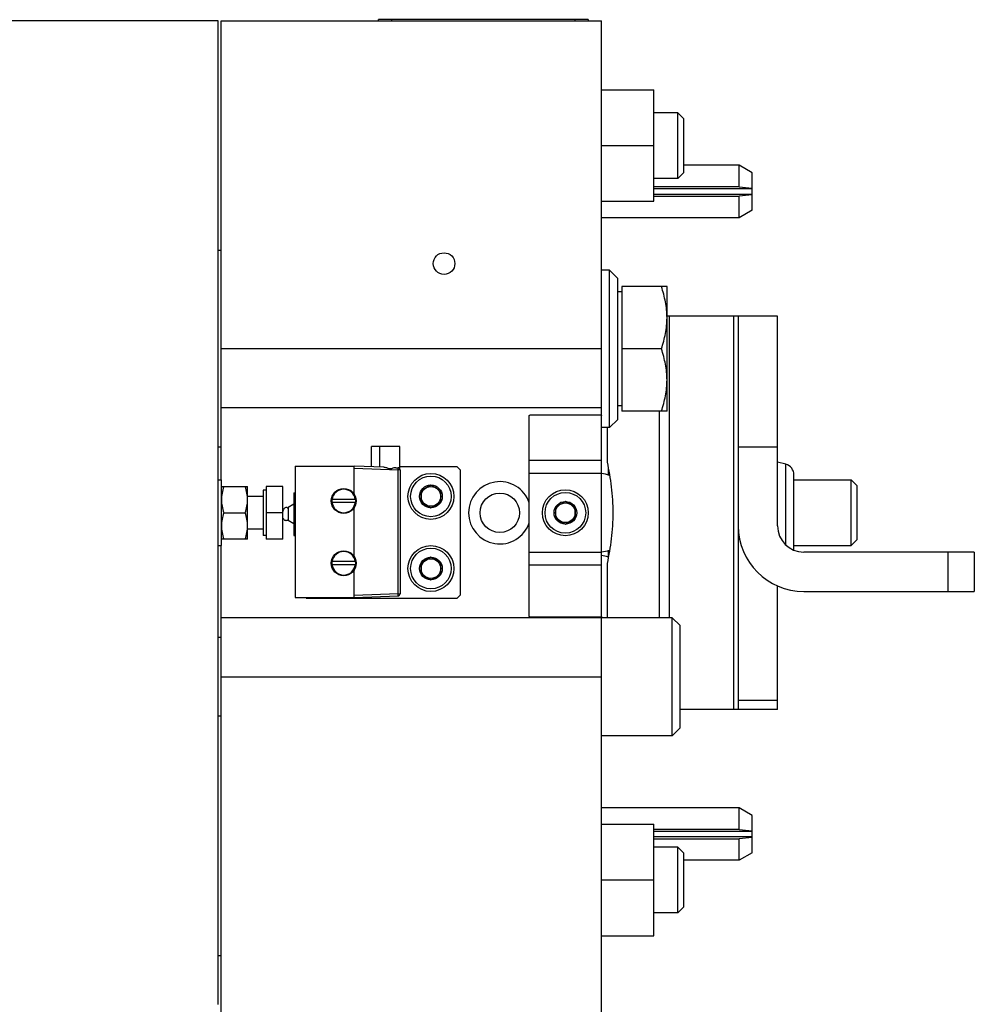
# Model space of a CAD drawing. Extents: x -1622 to 1181, y 8 to 1633.
# Tile 25 of 80: x -488 to -343, y 283 to 433. Entities that reach past the tile are written whole.
import ezdxf

# ---------------------------------------------------------------- set-up
doc = ezdxf.new("R2010")
doc.units = 0
doc.header["$LTSCALE"] = 65.395
doc.layers.get('0').update_dxf_attribs({"linetype": 'CONTINUOUS'})

msp = doc.modelspace()

# ---------------------------------------------------------------- linework, layer by layer
at = {"color": 7, "linetype": 'CONTINUOUS'}
for p, q in [((-457.96, 433.03), (-491.46, 433.03)), ((-457.96, 283.03), (-457.96, 433.03)), ((-457.51, 433.03), (-399.51, 433.03)), ((-457.51, 363.03), (-457.51, 433.03)), ((-401.51, 433.23), (-433.51, 433.23)), ((-433.51, 433.03), (-433.51, 433.23)), ((-401.51, 433.23), (-401.51, 433.03)), ((-399.51, 113.03), (-399.51, 433.03)), ((-399.51, 422.53), (-391.51, 422.53)), ((-391.51, 405.53), (-391.51, 422.53)), ((-387.86, 419.03), (-391.51, 419.03)), ((-387.86, 409.03), (-387.86, 419.03)), ((-386.96, 418.13), (-387.86, 419.03)), ((-386.96, 409.93), (-386.96, 418.13)), ((-399.51, 414.03), (-391.51, 414.03)), ((-386.96, 409.93), (-387.86, 409.03)), ((-378.51, 411.03), (-386.96, 411.03)), ((-376.51, 409.87), (-378.51, 411.03)), ((-378.51, 407.72), (-378.51, 411.03)), ((-387.86, 409.03), (-391.51, 409.03)), ((-376.51, 404.18), (-376.51, 409.87)), ((-378.51, 407.72), (-391.51, 407.72)), ((-391.51, 407.46), (-376.51, 407.46)), ((-378.51, 407.72), (-376.51, 407.52)), ((-399.51, 405.53), (-391.51, 405.53)), ((-376.51, 406.59), (-391.51, 406.59)), ((-391.51, 406.33), (-378.51, 406.33)), ((-376.51, 406.53), (-378.51, 406.33)), ((-378.51, 403.03), (-378.51, 406.33)), ((-376.51, 404.18), (-378.51, 403.03)), ((-378.51, 403.03), (-399.51, 403.03)), ((-457.51, 398.03), (-457.96, 398.03)), ((-398.26, 395.03), (-399.51, 395.03)), ((-398.26, 371.03), (-398.26, 395.03)), ((-398.26, 395.03), (-397.01, 393.78)), ((-397.01, 372.28), (-397.01, 393.78)), ((-389.51, 392.53), (-396.41, 392.53)), ((-396.41, 392.53), (-396.41, 373.53)), ((-389.51, 373.53), (-389.51, 392.53)), ((-396.41, 391.73), (-397.01, 391.73)), ((-372.65, 388.03), (-389.51, 388.03)), ((-378.65, 388.03), (-378.65, 328.03)), ((-372.65, 356.03), (-372.65, 388.03)), ((-399.51, 383.03), (-457.51, 383.03)), ((-390.36, 383.03), (-396.41, 383.03)), ((-399.51, 374.03), (-457.51, 374.03)), ((-396.41, 374.33), (-397.01, 374.33)), ((-410.51, 342.24), (-410.51, 372.83)), ((-410.3, 372.95), (-399.73, 372.95)), ((-389.51, 373.53), (-396.41, 373.53)), ((-390.65, 342.03), (-390.65, 373.53)), ((-398.26, 371.03), (-399.51, 371.03)), ((-398.65, 371.03), (-398.65, 365.76)), ((-398.26, 371.03), (-397.01, 372.28)), ((-457.51, 368.03), (-457.96, 368.03)), ((-430.26, 368.13), (-434.56, 368.13)), ((-434.56, 365.03), (-434.56, 368.13)), ((-433.36, 368.13), (-433.36, 364.99)), ((-430.26, 364.76), (-430.26, 368.13)), ((-446.21, 365.13), (-437.21, 365.13)), ((-446.21, 365.13), (-446.21, 345.13)), ((-432.67, 364.97), (-437.21, 365.13)), ((-437.21, 360.85), (-437.21, 365.13)), ((-430.87, 364.9), (-430.5, 364.89)), ((-421.51, 365.03), (-430.26, 365.03)), ((-421.51, 365.03), (-421.01, 364.53)), ((-371.39, 365.42), (-372.65, 365.76)), ((-430.21, 364.59), (-430.21, 345.66)), ((-421.01, 345.53), (-421.01, 364.53)), ((-370.15, 352.32), (-370.15, 363.81)), ((-457.96, 363.03), (-457.46, 363.03)), ((-457.46, 353.03), (-457.46, 363.03)), ((-457.46, 362.03), (-453.47, 362.03)), ((-453.46, 354.03), (-453.46, 362.02)), ((-448.11, 362.03), (-450.61, 362.03)), ((-450.61, 362.03), (-450.61, 354.03)), ((-448.11, 354.03), (-448.11, 362.03)), ((-425.51, 362.26), (-427.01, 361.39)), ((-424.01, 361.39), (-425.51, 362.26)), ((-370.15, 363.03), (-361.41, 363.03)), ((-361.41, 363.03), (-360.51, 362.13)), ((-361.41, 353.03), (-361.41, 363.03)), ((-360.51, 353.93), (-360.51, 362.13)), ((-451.11, 360.53), (-453.46, 360.53)), ((-450.61, 361.48), (-451.11, 361.48)), ((-451.11, 361.48), (-451.11, 354.58)), ((-446.41, 361.08), (-446.21, 361.08)), ((-446.41, 361.08), (-446.41, 354.58)), ((-427.01, 361.39), (-427.01, 359.66)), ((-424.01, 359.66), (-424.01, 361.39)), ((-446.41, 359.33), (-447.3, 358.83)), ((-437, 360.08), (-440.63, 360.08)), ((-437, 359.58), (-440.63, 359.58)), ((-427.01, 359.66), (-425.51, 358.79)), ((-425.51, 358.79), (-424.01, 359.66)), ((-405.01, 359.76), (-406.51, 358.89)), ((-406.51, 358.89), (-406.51, 357.16)), ((-403.51, 358.89), (-405.01, 359.76)), ((-403.51, 357.16), (-403.51, 358.89)), ((-457.1, 358.03), (-453.83, 358.03)), ((-448.11, 358.03), (-450.61, 358.03)), ((-447.3, 358.83), (-447.3, 356.83)), ((-437.21, 351.35), (-437.21, 358.8)), ((-446.41, 356.32), (-447.3, 356.83)), ((-406.51, 357.16), (-405.01, 356.29)), ((-405.01, 356.29), (-403.51, 357.16)), ((-451.11, 355.53), (-453.46, 355.53)), ((-450.61, 354.58), (-451.11, 354.58)), ((-446.41, 354.58), (-446.21, 354.58)), ((-457.96, 353.03), (-457.46, 353.03)), ((-457.51, 193.03), (-457.51, 353.03)), ((-453.47, 354.03), (-457.46, 354.03)), ((-448.11, 354.03), (-450.61, 354.03)), ((-370.15, 353.03), (-361.41, 353.03)), ((-361.41, 353.03), (-360.51, 353.93)), ((-342.65, 352.03), (-368.65, 352.03)), ((-342.65, 352.03), (-342.65, 346.03)), ((-437, 350.58), (-440.63, 350.58)), ((-437, 350.08), (-440.63, 350.08)), ((-425.51, 351.26), (-427.01, 350.39)), ((-427.01, 350.39), (-427.01, 348.66)), ((-424.01, 350.39), (-425.51, 351.26)), ((-424.01, 348.66), (-424.01, 350.39)), ((-398.65, 350.29), (-398.65, 342.03)), ((-437.21, 345.13), (-437.21, 349.3)), ((-427.01, 348.66), (-425.51, 347.79)), ((-425.51, 347.79), (-424.01, 348.66)), ((-372.65, 328.03), (-372.65, 346.86)), ((-437.21, 345.13), (-430.5, 345.36)), ((-421.01, 345.53), (-421.51, 345.03)), ((-368.65, 346.03), (-342.65, 346.03)), ((-446.21, 345.13), (-437.21, 345.13)), ((-444.51, 345.03), (-444.61, 345.13)), ((-444.51, 345.03), (-421.51, 345.03)), ((-388.71, 342.03), (-457.51, 342.03)), ((-399.78, 342.11), (-410.25, 342.11)), ((-387.51, 340.83), (-388.71, 342.03)), ((-388.71, 324.03), (-388.71, 342.03)), ((-387.51, 325.23), (-387.51, 340.83)), ((-457.51, 339.03), (-457.96, 339.03)), ((-457.51, 333.03), (-399.51, 333.03)), ((-372.65, 328.03), (-387.51, 328.03)), ((-457.51, 327.03), (-457.96, 327.03)), ((-387.51, 325.23), (-388.71, 324.03)), ((-388.71, 324.03), (-399.51, 324.03)), ((-378.51, 313.03), (-399.51, 313.03)), ((-376.51, 311.87), (-378.51, 313.03)), ((-378.51, 309.72), (-378.51, 313.03)), ((-376.51, 306.18), (-376.51, 311.87)), ((-399.51, 310.53), (-391.51, 310.53)), ((-391.51, 293.53), (-391.51, 310.53)), ((-378.51, 309.72), (-391.51, 309.72)), ((-391.51, 309.46), (-376.51, 309.46)), ((-378.51, 309.72), (-376.51, 309.52)), ((-376.51, 308.59), (-391.51, 308.59)), ((-391.51, 308.33), (-378.51, 308.33)), ((-376.51, 308.53), (-378.51, 308.33)), ((-378.51, 305.03), (-378.51, 308.33)), ((-387.86, 307.03), (-391.51, 307.03)), ((-386.96, 306.13), (-387.86, 307.03)), ((-387.86, 297.03), (-387.86, 307.03)), ((-386.96, 297.93), (-386.96, 306.13)), ((-378.51, 305.03), (-386.96, 305.03)), ((-376.51, 306.18), (-378.51, 305.03)), ((-399.51, 302.03), (-391.51, 302.03)), ((-386.96, 297.93), (-387.86, 297.03)), ((-387.86, 297.03), (-391.51, 297.03)), ((-399.51, 293.53), (-391.51, 293.53))]:
    msp.add_line(p, q, dxfattribs=at)
at = {"color": 9, "linetype": 'CONTINUOUS'}
for p, q in [((-431.51, 433.23), (-431.51, 433.03)), ((-403.51, 433.03), (-403.51, 433.23)), ((-389.18, 388.03), (-389.18, 342.03)), ((-379.32, 328.03), (-379.32, 388.03)), ((-372.65, 368.03), (-378.65, 368.03)), ((-399.51, 366), (-410.51, 366)), ((-371.39, 353.11), (-371.39, 365.42)), ((-437.21, 364.83), (-430.5, 364.59)), ((-430.21, 364.59), (-430.5, 364.59)), ((-430.5, 345.66), (-430.5, 364.59)), ((-399.51, 364.03), (-410.51, 364.03)), ((-410.51, 352.03), (-399.51, 352.03)), ((-346.65, 346.03), (-346.65, 352.03)), ((-399.51, 350.05), (-410.51, 350.05)), ((-430.5, 345.66), (-437.21, 345.43)), ((-430.5, 345.66), (-430.21, 345.66)), ((-378.65, 329.45), (-372.65, 329.45))]:
    msp.add_line(p, q, dxfattribs=at)
at = {"color": 6, "linetype": 'CONTINUOUS'}
msp.add_line((-457.96, 290.53), (-457.51, 290.53), dxfattribs=at)
at = {"color": 7, "linetype": 'CONTINUOUS'}
for centre, radius in [((-423.51, 396.03), 1.65), ((-425.51, 360.53), 3.5), ((-425.51, 360.53), 3.1), ((-425.51, 360.53), 1.73), ((-425.51, 360.53), 1.5), ((-438.81, 359.83), 1.9), ((-415.01, 358.03), 3), ((-405.01, 358.03), 3.5), ((-405.01, 358.03), 3.1), ((-405.01, 358.03), 1.73), ((-405.01, 358.03), 1.5), ((-425.51, 349.53), 3.5), ((-438.81, 350.33), 1.9), ((-425.51, 349.53), 3.1), ((-425.51, 349.53), 1.73), ((-425.51, 349.53), 1.5)]:
    msp.add_circle(centre, radius, dxfattribs=at)
for centre, radius, start, end in [((-430.51, 364.59), 0.3, 0, 88), ((-371.82, 363.81), 1.67, 0, 75), ((-400.15, 358.03), 6, 71.7141, 83.9209), ((-410.62, 364.28), 12.19, 357.6487, 2.0044), ((-415.01, 358.03), 4.75, 18.6717, 341.3283), ((-438.81, 359.83), 1.79, 8.0453, 171.9547), ((-438.81, 359.83), 1.83, 172.1482, 187.8518), ((-438.81, 359.83), 1.79, 188.0453, 351.9547), ((-438.81, 359.83), 1.83, 352.1482, 7.8518), ((-368.65, 356.03), 10, 180, 270), ((-368.65, 356.03), 4, 180, 270), ((-438.81, 350.33), 1.79, 8.0453, 171.9547), ((-400.15, 358.03), 6, 276.0791, 288.2864), ((-400.15, 345.53), 6, 73.5901, 83.9209), ((-410.62, 351.78), 12.19, 357.9952, 2.3513), ((-438.81, 350.33), 1.83, 172.1482, 187.8518), ((-438.81, 350.33), 1.79, 188.0453, 351.9547), ((-438.81, 350.33), 1.83, 352.1482, 7.8518), ((-430.51, 345.66), 0.3, 272, 360)]:
    msp.add_arc(centre, radius, start, end, dxfattribs=at)
for points, knots in [([(-389.51, 387.78), (-389.51, 388.58), (-389.68, 390.2), (-390.11, 391.76), (-390.36, 392.53)], [0, 0, 0, 0, 0.498128, 1, 1, 1, 1]), ([(-390.36, 383.03), (-390.11, 383.79), (-389.68, 385.36), (-389.51, 386.97), (-389.51, 387.78)], [0, 0, 0, 0, 0.501872, 1, 1, 1, 1]), ([(-389.51, 378.28), (-389.51, 379.08), (-389.68, 380.7), (-390.11, 382.26), (-390.36, 383.03)], [0, 0, 0, 0, 0.498128, 1, 1, 1, 1]), ([(-390.36, 373.53), (-390.11, 374.29), (-389.68, 375.86), (-389.51, 377.47), (-389.51, 378.28)], [0, 0, 0, 0, 0.501872, 1, 1, 1, 1]), ([(-410.51, 372.83), (-410.51, 372.85), (-410.51, 372.89), (-410.46, 372.93), (-410.39, 372.95), (-410.33, 372.95), (-410.3, 372.95)], [0, 0, 0, 0, 0.199378, 0.399018, 0.657006, 1, 1, 1, 1]), ([(-399.73, 372.95), (-399.7, 372.95), (-399.64, 372.95), (-399.57, 372.93), (-399.52, 372.89), (-399.51, 372.85), (-399.51, 372.83)], [0, 0, 0, 0, 0.342995, 0.600982, 0.800622, 1, 1, 1, 1]), ([(-431.81, 364.72), (-431.89, 364.73), (-432.04, 364.79), (-432.25, 364.87), (-432.46, 364.94), (-432.6, 364.96), (-432.67, 364.97)], [0, 0, 0, 0, 0.262862, 0.521283, 0.769394, 1, 1, 1, 1]), ([(-430.87, 364.9), (-430.94, 364.91), (-431.08, 364.89), (-431.3, 364.83), (-431.52, 364.75), (-431.68, 364.71), (-431.76, 364.71)], [0, 0, 0, 0, 0.22577, 0.472878, 0.733457, 1, 1, 1, 1]), ([(-398.65, 365.76), (-398.39, 364.51), (-397.94, 361.95), (-397.77, 359.35), (-397.77, 358.03)], [0, 0, 0, 0, 0.489827, 1, 1, 1, 1]), ([(-457.1, 362.03), (-457.21, 361.7), (-457.39, 361.05), (-457.46, 360.36), (-457.46, 360.03)], [0, 0, 0, 0, 0.501863, 1, 1, 1, 1]), ([(-453.47, 360.03), (-453.47, 360.36), (-453.54, 361.05), (-453.72, 361.7), (-453.83, 362.03)], [0, 0, 0, 0, 0.498137, 1, 1, 1, 1]), ([(-457.46, 360.03), (-457.46, 359.69), (-457.39, 359.01), (-457.21, 358.35), (-457.1, 358.03)], [0, 0, 0, 0, 0.498146, 1, 1, 1, 1]), ([(-453.83, 358.03), (-453.72, 358.35), (-453.54, 359.01), (-453.47, 359.69), (-453.47, 360.03)], [0, 0, 0, 0, 0.501854, 1, 1, 1, 1]), ([(-457.1, 358.03), (-457.21, 357.7), (-457.39, 357.05), (-457.46, 356.36), (-457.46, 356.03)], [0, 0, 0, 0, 0.501863, 1, 1, 1, 1]), ([(-453.47, 356.03), (-453.47, 356.36), (-453.54, 357.05), (-453.72, 357.7), (-453.83, 358.03)], [0, 0, 0, 0, 0.498137, 1, 1, 1, 1]), ([(-447.38, 358.76), (-447.46, 358.81), (-447.63, 358.85), (-447.87, 358.74), (-448.04, 358.52), (-448.09, 358.32), (-448.11, 358.2)], [0, 0, 0, 0, 0.246525, 0.448374, 0.678995, 1, 1, 1, 1]), ([(-447.38, 356.89), (-447.43, 356.86), (-447.52, 356.82), (-447.7, 356.82), (-447.89, 356.93), (-448.07, 357.2), (-448.11, 357.43), (-448.11, 357.57)], [0, 0, 0, 0, 0.13212, 0.235192, 0.427363, 0.654501, 1, 1, 1, 1]), ([(-447.3, 358.69), (-447.3, 358.7), (-447.33, 358.72), (-447.36, 358.75), (-447.38, 358.76)], [0, 0, 0, 0, 0.291864, 1, 1, 1, 1]), ([(-397.77, 358.03), (-397.77, 356.7), (-397.94, 354.1), (-398.39, 351.54), (-398.65, 350.29)], [0, 0, 0, 0, 0.510174, 1, 1, 1, 1]), ([(-457.46, 356.03), (-457.46, 355.69), (-457.39, 355.01), (-457.21, 354.35), (-457.1, 354.03)], [0, 0, 0, 0, 0.498146, 1, 1, 1, 1]), ([(-453.83, 354.03), (-453.72, 354.35), (-453.54, 355.01), (-453.47, 355.69), (-453.47, 356.03)], [0, 0, 0, 0, 0.501854, 1, 1, 1, 1]), ([(-447.3, 356.96), (-447.3, 356.96), (-447.33, 356.93), (-447.36, 356.91), (-447.38, 356.89)], [0, 0, 0, 0, 0.291864, 1, 1, 1, 1]), ([(-410.25, 342.11), (-410.29, 342.11), (-410.35, 342.11), (-410.44, 342.13), (-410.5, 342.17), (-410.51, 342.22), (-410.51, 342.24)], [0, 0, 0, 0, 0.356051, 0.621809, 0.81774, 1, 1, 1, 1]), ([(-399.7, 342.11), (-399.71, 342.11), (-399.73, 342.11), (-399.76, 342.11), (-399.78, 342.11)], [0, 0, 0, 0, 0.234202, 1, 1, 1, 1]), ([(-399.51, 342.24), (-399.51, 342.22), (-399.52, 342.19), (-399.56, 342.15), (-399.62, 342.12), (-399.67, 342.12), (-399.7, 342.11)], [0, 0, 0, 0, 0.204133, 0.40973, 0.666224, 1, 1, 1, 1])]:
    msp.add_open_spline(points, degree=3, knots=knots, dxfattribs=at)
at = {"color": 9, "linetype": 'CONTINUOUS'}
for points, knots in [([(-430.5, 364.59), (-430.5, 364.63), (-430.5, 364.69), (-430.5, 364.76), (-430.5, 364.8), (-430.5, 364.84), (-430.5, 364.87), (-430.5, 364.88), (-430.5, 364.89), (-430.5, 364.89)], [0, 0, 0, 0, 0.382064, 0.554604, 0.705901, 0.830104, 0.922498, 0.979655, 1, 1, 1, 1]), ([(-430.5, 345.36), (-430.5, 345.36), (-430.5, 345.37), (-430.5, 345.39), (-430.5, 345.41), (-430.5, 345.45), (-430.5, 345.5), (-430.5, 345.57), (-430.5, 345.62), (-430.5, 345.66)], [0, 0, 0, 0, 0.020345, 0.077502, 0.169896, 0.294099, 0.445396, 0.617936, 1, 1, 1, 1])]:
    msp.add_open_spline(points, degree=3, knots=knots, dxfattribs=at)
at = {"color": 7, "linetype": 'CONTINUOUS'}
msp.add_open_spline([(-431.76, 364.71), (-431.78, 364.72), (-431.8, 364.72), (-431.81, 364.72)], degree=3, dxfattribs=at)

doc.saveas('drawing.dxf')
